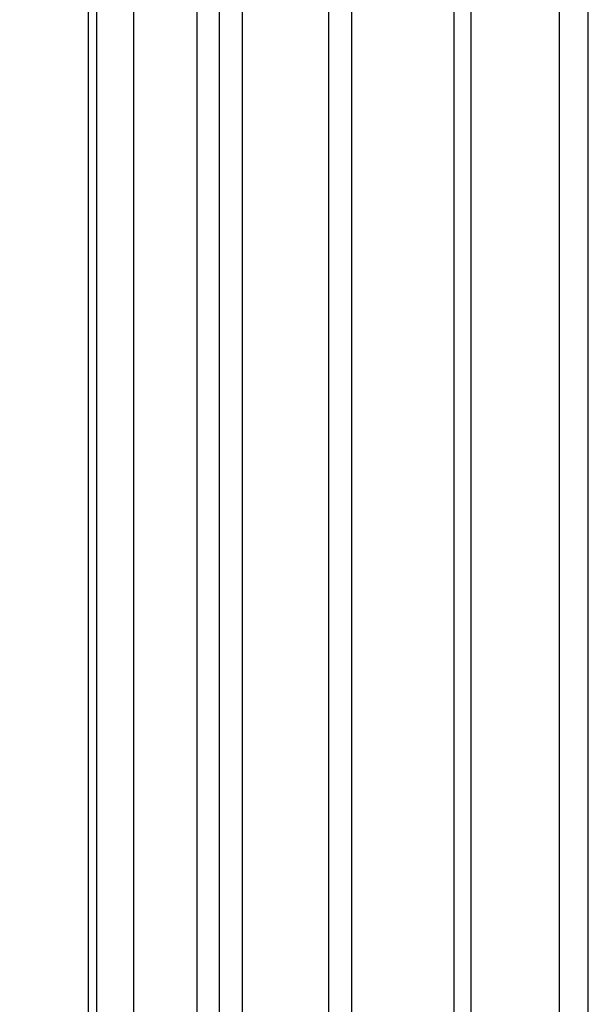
# Model space of a CAD drawing. Header units: millimetres. Extents: x 15440 to 16420, y 10217 to 11288.
# Tile 25 of 58: x 16371 to 16420, y 10382 to 10467. Entities that reach past the tile are written whole.
import ezdxf

# ---------------------------------------------------------------- set-up
doc = ezdxf.new("R2010")
doc.units = ezdxf.units.MM

msp = doc.modelspace()

# ---------------------------------------------------------------- linework, layer by layer
at = {"color": 7, "linetype": 'Continuous', "lineweight": 25}
for p, q in [((16386.151, 10518.783), (16386.151, 10308.861)), ((16388.104, 10307.733), (16388.104, 10517.584)), ((16390.039, 10516.012), (16390.039, 10306.161)), ((16397.475, 10297.269), (16397.475, 10507.12)), ((16399.41, 10505.547), (16399.41, 10295.696)), ((16417.233, 10295), (16417.233, 10504.851)), ((16419.708, 10293.571), (16419.708, 10503.422)), ((16408.217, 10290.612), (16408.217, 10500.463)), ((16409.632, 10500.463), (16409.632, 10290.612)), ((16380.755, 10353.667), (16380.755, 10479.994)), ((16376.866, 10351.876), (16376.866, 10478.096)), ((16377.567, 10478.099), (16377.567, 10351.88))]:
    msp.add_line(p, q, dxfattribs=at)
msp.add_open_spline([(16376.662, 10351.389), (16370.904, 10354.677), (16365.146, 10357.964), (16359.387, 10361.249), (16355.671, 10363.37), (16351.955, 10365.489), (16348.239, 10367.609), (16343.906, 10370.08), (16339.573, 10372.551), (16335.24, 10375.021), (16329.997, 10378.009), (16324.754, 10380.996), (16319.511, 10383.983)], degree=3, knots=[0.00049138, 0.00049138, 0.00049138, 0.00049138, 0.02451992, 0.02451992, 0.02451992, 0.04002634, 0.04002634, 0.04002634, 0.05810756, 0.05810756, 0.05810756, 0.07998385, 0.07998385, 0.07998385, 0.07998385], dxfattribs=at)
msp.add_open_spline([(16319.572, 10384.502), (16338.67, 10373.638), (16357.768, 10362.764), (16376.866, 10351.876)], degree=3, dxfattribs=at)

doc.saveas('drawing.dxf')
